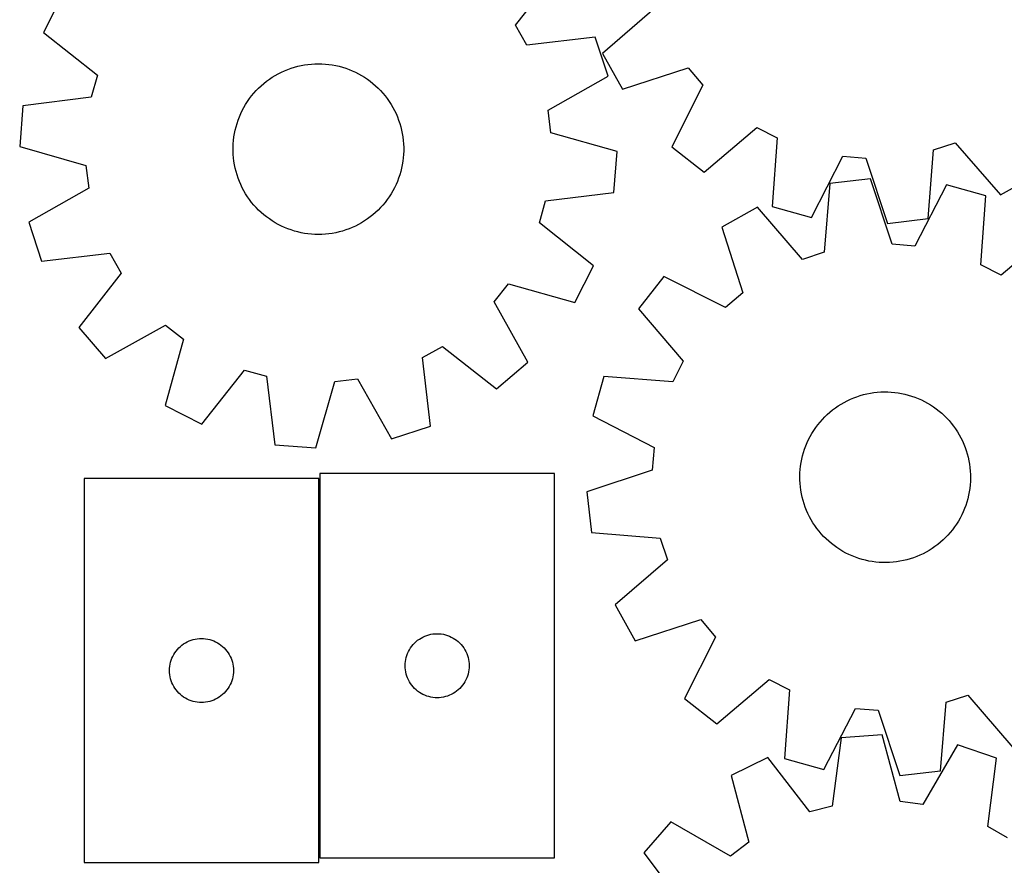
# Model space of a CAD drawing. Header units: millimetres. Extents: x 7 to 1243, y 7 to 1484.
# Tile 10 of 25: x 7 to 283, y 665 to 903. Entities that reach past the tile are written whole.
import ezdxf

# ---------------------------------------------------------------- set-up
doc = ezdxf.new("R2010")
doc.units = ezdxf.units.MM
doc.layers.add('CUT', color=7, linetype='CONTINUOUS', true_color=0x000000)

msp = doc.modelspace()

# ---------------------------------------------------------------- linework, layer by layer
at = {"layer": 'CUT'}
for p, q in [((146.035301, 901.138053), (157.957458, 916.412364)), ((18.448416, 909.365686), (13.225253, 899.079577)), ((185.07281, 905.861101), (170.409427, 893.195099)), ((149.184792, 895.532395), (146.035301, 901.138053)), ((13.225253, 899.079577), (28.416976, 887.05236)), ((168.43149, 897.77004), (149.184792, 895.532395)), ((172.011533, 886.803328), (168.43149, 897.77004)), ((170.409427, 893.195099), (176.067776, 883.141813)), ((81.94159, 888.680812), (82.862435, 889.013587)), ((82.862435, 889.013587), (83.796087, 889.308526)), ((83.796087, 889.308526), (84.740993, 889.565136)), ((84.740993, 889.565136), (85.695579, 889.782992)), ((85.695579, 889.782992), (86.658256, 889.96173)), ((86.658256, 889.96173), (87.627423, 890.101053)), ((87.627423, 890.101053), (88.601466, 890.200729)), ((88.601466, 890.200729), (89.578764, 890.260593)), ((89.578764, 890.260593), (90.55769, 890.280544)), ((90.55769, 890.280544), (91.536616, 890.260549)), ((91.536616, 890.260549), (92.513911, 890.200643)), ((92.513911, 890.200643), (93.48795, 890.100923)), ((93.48795, 890.100923), (94.457111, 889.961557)), ((94.457111, 889.961557), (95.41978, 889.782776)), ((95.41978, 889.782776), (96.374356, 889.564878)), ((96.374356, 889.564878), (97.31925, 889.308225)), ((97.31925, 889.308225), (98.252889, 889.013245)), ((98.252889, 889.013245), (99.17372, 888.680429)), ((176.067776, 883.141813), (194.503611, 889.105233)), ((194.503611, 889.105233), (198.689883, 884.224883)), ((28.416976, 887.05236), (26.680204, 880.861535)), ((76.769487, 885.924886), (77.582226, 886.470917)), ((77.582226, 886.470917), (78.416561, 886.983344)), ((78.416561, 886.983344), (79.271102, 887.461313)), ((79.271102, 887.461313), (80.144428, 887.904028)), ((80.144428, 887.904028), (81.035085, 888.310754)), ((81.035085, 888.310754), (81.94159, 888.680812)), ((99.17372, 888.680429), (100.080208, 888.31033)), ((100.080208, 888.31033), (100.970847, 887.903565)), ((100.970847, 887.903565), (101.844153, 887.460811)), ((101.844153, 887.460811), (102.698674, 886.982804)), ((102.698674, 886.982804), (103.532985, 886.47034)), ((103.532985, 886.47034), (104.3457, 885.924273)), ((155.15167, 877.254116), (172.011533, 886.803328)), ((73.075687, 882.724334), (73.760954, 883.423694)), ((73.760954, 883.423694), (74.474177, 884.09452)), ((74.474177, 884.09452), (75.214168, 884.735698)), ((75.214168, 884.735698), (75.979696, 885.346158)), ((75.979696, 885.346158), (76.769487, 885.924886)), ((104.3457, 885.924273), (105.135465, 885.34551)), ((105.135465, 885.34551), (105.900966, 884.735016)), ((105.900966, 884.735016), (106.640929, 884.093806)), ((106.640929, 884.093806), (107.354122, 883.422947)), ((107.354122, 883.422947), (108.039358, 882.723557)), ((198.689883, 884.224883), (189.989752, 866.911589)), ((26.680204, 880.861535), (7.449397, 878.491204)), ((71.198782, 880.466921), (71.793534, 881.244716)), ((71.793534, 881.244716), (72.419516, 881.997605)), ((72.419516, 881.997605), (73.075687, 882.724334)), ((108.039358, 882.723557), (108.695496, 881.996799)), ((108.695496, 881.996799), (109.321445, 881.243882)), ((109.321445, 881.243882), (109.916163, 880.466061)), ((7.449397, 878.491204), (6.560147, 866.98926)), ((69.151059, 877.133145), (69.611535, 877.997238)), ((69.611535, 877.997238), (70.106874, 878.84183)), ((70.106874, 878.84183), (70.636249, 879.665515)), ((70.636249, 879.665515), (71.198782, 880.466921)), ((109.916163, 880.466061), (110.478659, 879.664629)), ((110.478659, 879.664629), (111.007999, 878.840921)), ((111.007999, 878.840921), (111.5033, 877.996308)), ((111.5033, 877.996308), (111.963738, 877.132194)), ((67.986167, 874.438389), (68.337698, 875.352239)), ((68.337698, 875.352239), (68.726211, 876.250989)), ((68.726211, 876.250989), (69.151059, 877.133145)), ((111.963738, 877.132194), (112.388546, 876.250019)), ((112.388546, 876.250019), (112.777019, 875.351251)), ((112.777019, 875.351251), (113.128509, 874.437386)), ((155.916228, 870.869906), (155.15167, 877.254116)), ((67.159006, 871.621566), (67.396331, 872.571499)), ((67.396331, 872.571499), (67.672204, 873.510961)), ((67.672204, 873.510961), (67.986167, 874.438389)), ((113.128509, 874.437386), (113.442431, 873.509944)), ((113.442431, 873.509944), (113.718263, 872.57047)), ((113.718263, 872.57047), (113.955546, 871.620526)), ((199.06461, 859.78892), (213.815, 872.35349)), ((213.815, 872.35349), (219.550239, 869.446651)), ((66.681951, 868.724826), (66.801518, 869.696628)), ((66.801518, 869.696628), (66.960625, 870.662744)), ((66.960625, 870.662744), (67.159006, 871.621566)), ((113.955546, 871.620526), (114.153884, 870.661695)), ((114.153884, 870.661695), (114.312948, 869.695572)), ((114.312948, 869.695572), (114.432472, 868.723765)), ((174.554167, 865.571828), (155.916228, 870.869906)), ((219.550239, 869.446651), (218.137878, 850.121858)), ((6.560147, 866.98926), (25.198086, 861.691182)), ((66.56214, 865.791512), (66.562162, 866.770642)), ((66.562162, 866.770642), (66.602121, 867.748956)), ((66.602121, 867.748956), (66.681951, 868.724826)), ((114.432472, 868.723765), (114.512259, 867.747892)), ((114.512259, 867.747892), (114.552174, 866.769576)), ((114.552174, 866.769576), (114.552152, 865.790446)), ((189.989752, 866.911589), (199.06461, 859.78892)), ((263.567495, 866.076989), (269.678368, 868.076971)), ((269.678368, 868.076971), (282.34437, 853.413588)), ((66.602055, 864.813196), (66.56214, 865.791512)), ((66.681842, 863.837323), (66.602055, 864.813196)), ((114.512193, 864.812132), (114.432364, 863.836262)), ((114.552152, 865.790446), (114.512193, 864.812132)), ((173.664917, 854.069884), (174.554167, 865.571828)), ((229.247681, 847.014167), (238.06701, 864.267047)), ((238.06701, 864.267047), (244.47808, 863.776259)), ((262.021888, 846.762396), (263.567495, 866.076989)), ((25.198086, 861.691182), (25.962644, 855.306972)), ((66.801367, 862.865516), (66.681842, 863.837323)), ((66.96043, 861.899393), (66.801367, 862.865516)), ((67.158768, 860.940562), (66.96043, 861.899393)), ((114.153689, 861.898344), (113.955308, 860.939522)), ((114.312796, 862.86446), (114.153689, 861.898344)), ((114.432364, 863.836262), (114.312796, 862.86446)), ((244.47808, 863.776259), (250.568507, 845.38199)), ((67.396051, 859.990618), (67.158768, 860.940562)), ((67.671883, 859.051144), (67.396051, 859.990618)), ((67.985805, 858.123702), (67.671883, 859.051144)), ((113.44211, 859.050127), (113.128147, 858.122699)), ((113.717984, 859.989589), (113.44211, 859.050127)), ((113.955308, 860.939522), (113.717984, 859.989589)), ((282.34437, 853.413588), (292.397656, 859.071936)), ((68.337295, 857.209837), (67.985805, 858.123702)), ((68.725768, 856.311069), (68.337295, 857.209837)), ((69.150577, 855.428894), (68.725768, 856.311069)), ((112.388103, 856.310099), (111.963255, 855.427943)), ((112.776616, 857.208849), (112.388103, 856.310099)), ((113.128147, 858.122699), (112.776616, 857.208849)), ((234.404635, 856.577042), (232.810277, 837.266412)), ((245.861464, 857.928532), (234.404635, 856.577042)), ((251.905439, 839.518948), (245.861464, 857.928532)), ((267.178102, 856.24254), (258.315249, 839.011978)), ((278.280025, 853.106815), (267.178102, 856.24254)), ((25.962644, 855.306972), (9.102781, 845.75776)), ((69.611015, 854.56478), (69.150577, 855.428894)), ((70.106315, 853.720167), (69.611015, 854.56478)), ((70.635655, 852.896459), (70.106315, 853.720167)), ((71.198151, 852.095027), (70.635655, 852.896459)), ((110.478065, 852.895573), (109.915532, 852.094167)), ((111.00744, 853.719258), (110.478065, 852.895573)), ((111.502779, 854.56385), (111.00744, 853.719258)), ((111.963255, 855.427943), (111.502779, 854.56385)), ((154.43411, 851.699553), (173.664917, 854.069884)), ((276.818886, 833.785648), (278.280025, 853.106815)), ((71.792869, 851.317206), (71.198151, 852.095027)), ((72.418818, 850.564289), (71.792869, 851.317206)), ((73.074957, 849.837531), (72.418818, 850.564289)), ((108.694798, 850.563483), (108.038627, 849.836754)), ((109.32078, 851.316372), (108.694798, 850.563483)), ((109.915532, 852.094167), (109.32078, 851.316372)), ((152.697338, 845.508728), (154.43411, 851.699553)), ((218.137878, 850.121858), (229.247681, 847.014167)), ((73.760192, 849.138141), (73.074957, 849.837531)), ((74.473385, 848.467282), (73.760192, 849.138141)), ((75.213348, 847.826072), (74.473385, 848.467282)), ((75.978849, 847.215578), (75.213348, 847.826072)), ((105.900146, 847.82539), (105.134618, 847.21493)), ((106.640137, 848.466568), (105.900146, 847.82539)), ((107.35336, 849.137394), (106.640137, 848.466568)), ((108.038627, 849.836754), (107.35336, 849.137394)), ((214.065428, 849.977172), (203.997891, 844.344219)), ((226.694375, 835.281863), (214.065428, 849.977172)), ((9.102781, 845.75776), (12.682824, 834.791048)), ((76.768614, 846.636815), (75.978849, 847.215578)), ((77.581329, 846.090748), (76.768614, 846.636815)), ((78.415641, 845.578284), (77.581329, 846.090748)), ((79.270161, 845.100277), (78.415641, 845.578284)), ((80.143467, 844.657523), (79.270161, 845.100277)), ((81.034106, 844.250758), (80.143467, 844.657523)), ((100.969886, 844.65706), (100.079229, 844.250334)), ((101.843212, 845.099775), (100.969886, 844.65706)), ((102.697753, 845.577744), (101.843212, 845.099775)), ((103.532088, 846.090171), (102.697753, 845.577744)), ((104.344827, 846.636202), (103.532088, 846.090171)), ((105.134618, 847.21493), (104.344827, 846.636202)), ((167.889061, 833.481511), (152.697338, 845.508728)), ((250.568507, 845.38199), (262.021888, 846.762396)), ((81.940594, 843.880659), (81.034106, 844.250758)), ((82.861425, 843.547843), (81.940594, 843.880659)), ((83.795064, 843.252863), (82.861425, 843.547843)), ((84.739958, 842.99621), (83.795064, 843.252863)), ((85.694534, 842.778312), (84.739958, 842.99621)), ((86.657204, 842.599531), (85.694534, 842.778312)), ((87.626364, 842.460165), (86.657204, 842.599531)), ((88.600403, 842.360445), (87.626364, 842.460165)), ((89.577698, 842.300539), (88.600403, 842.360445)), ((90.556624, 842.280544), (89.577698, 842.300539)), ((91.53555, 842.300495), (90.556624, 842.280544)), ((92.512848, 842.360359), (91.53555, 842.300495)), ((93.486891, 842.460035), (92.512848, 842.360359)), ((94.456058, 842.599358), (93.486891, 842.460035)), ((95.418736, 842.778096), (94.456058, 842.599358)), ((96.373321, 842.995952), (95.418736, 842.778096)), ((97.318227, 843.252562), (96.373321, 842.995952)), ((98.251879, 843.547501), (97.318227, 843.252562)), ((99.172724, 843.880276), (98.251879, 843.547501)), ((100.079229, 844.250334), (99.172724, 843.880276)), ((203.997891, 844.344219), (209.914755, 825.893389)), ((297.328829, 843.391637), (282.54677, 830.864341)), ((258.315249, 839.011978), (251.905439, 839.518948)), ((12.682824, 834.791048), (31.929522, 837.028693)), ((31.929522, 837.028693), (35.079013, 831.423035)), ((232.810277, 837.266412), (226.694375, 835.281863)), ((162.665898, 823.195402), (167.889061, 833.481511)), ((282.54677, 830.864341), (276.818886, 833.785648)), ((35.079013, 831.423035), (23.156856, 816.148724)), ((140.018168, 823.309871), (143.991863, 828.364813)), ((143.991863, 828.364813), (162.665898, 823.195402)), ((187.732575, 830.463257), (180.587021, 821.406407)), ((205.023852, 821.71945), (187.732575, 830.463257)), ((209.914755, 825.893389), (205.023852, 821.71945)), ((149.450874, 806.38455), (140.018168, 823.309871)), ((180.587021, 821.406407), (193.114318, 806.624349)), ((23.156856, 816.148724), (30.661163, 807.386827)), ((30.661163, 807.386827), (47.586484, 816.819533)), ((47.586484, 816.819533), (52.641426, 812.845838)), ((52.641426, 812.845838), (47.472015, 794.171803)), ((119.809008, 807.652909), (125.414666, 810.8024)), ((125.414666, 810.8024), (140.688977, 798.880243)), ((122.046653, 788.406211), (119.809008, 807.652909)), ((140.688977, 798.880243), (149.450874, 806.38455)), ((193.114318, 806.624349), (190.19301, 800.896465)), ((57.758124, 788.94864), (69.785341, 804.140363)), ((69.785341, 804.140363), (75.976166, 802.403591)), ((75.976166, 802.403591), (78.346497, 783.172784)), ((89.848441, 782.283534), (95.146519, 800.921473)), ((95.146519, 800.921473), (101.530729, 801.686031)), ((101.530729, 801.686031), (111.079941, 784.826168)), ((170.871843, 802.357604), (167.736119, 791.25568)), ((190.19301, 800.896465), (170.871843, 802.357604)), ((243.879043, 797.247441), (244.831179, 797.475765)), ((244.831179, 797.475765), (245.791836, 797.665064)), ((245.791836, 797.665064), (246.759414, 797.815021)), ((246.759414, 797.815021), (247.732304, 797.925387)), ((247.732304, 797.925387), (248.708886, 797.995978)), ((248.708886, 797.995978), (249.687534, 798.026677)), ((249.687534, 798.026677), (250.66662, 798.017433)), ((250.66662, 798.017433), (251.644514, 797.968262)), ((251.644514, 797.968262), (252.619589, 797.879244)), ((252.619589, 797.879244), (253.590222, 797.750528)), ((253.590222, 797.750528), (254.554796, 797.582329)), ((254.554796, 797.582329), (255.511708, 797.374926)), ((237.583342, 794.596357), (238.432584, 795.08368)), ((238.432584, 795.08368), (239.300995, 795.535959)), ((239.300995, 795.535959), (240.187132, 795.95244)), ((240.187132, 795.95244), (241.089519, 796.33243)), ((241.089519, 796.33243), (242.006655, 796.675297)), ((242.006655, 796.675297), (242.937012, 796.98047)), ((242.937012, 796.98047), (243.879043, 797.247441)), ((255.511708, 797.374926), (256.459363, 797.128665)), ((256.459363, 797.128665), (257.396185, 796.843955)), ((257.396185, 796.843955), (258.320614, 796.52127)), ((258.320614, 796.52127), (259.231113, 796.161148)), ((259.231113, 796.161148), (260.126164, 795.764187)), ((260.126164, 795.764187), (261.00428, 795.331049)), ((261.00428, 795.331049), (261.863997, 794.862454)), ((261.863997, 794.862454), (262.703886, 794.359183)), ((47.472015, 794.171803), (57.758124, 788.94864)), ((233.672918, 791.664417), (234.405824, 792.313681)), ((234.405824, 792.313681), (235.164602, 792.932511)), ((235.164602, 792.932511), (235.947991, 793.519876)), ((235.947991, 793.519876), (236.754685, 794.074799)), ((236.754685, 794.074799), (237.583342, 794.596357)), ((262.703886, 794.359183), (263.522548, 793.822072)), ((263.522548, 793.822072), (264.318621, 793.252017)), ((264.318621, 793.252017), (265.090779, 792.649965)), ((265.090779, 792.649965), (265.837738, 792.016919)), ((265.837738, 792.016919), (266.558255, 791.353932)), ((167.736119, 791.25568), (184.96668, 782.392828)), ((231.02373, 788.785349), (231.641407, 789.545066)), ((231.641407, 789.545066), (232.289558, 790.278956)), ((232.289558, 790.278956), (232.967104, 790.985799)), ((232.967104, 790.985799), (233.672918, 791.664417)), ((266.558255, 791.353932), (267.251129, 790.662109)), ((267.251129, 790.662109), (267.915208, 789.942599)), ((267.915208, 789.942599), (268.549387, 789.196602)), ((268.549387, 789.196602), (269.15261, 788.425358)), ((111.079941, 784.826168), (122.046653, 788.406211)), ((229.363557, 786.364087), (229.883856, 787.193535)), ((229.883856, 787.193535), (230.437554, 788.00107)), ((230.437554, 788.00107), (231.02373, 788.785349)), ((269.15261, 788.425358), (269.723873, 787.630151)), ((269.723873, 787.630151), (270.262226, 786.812305)), ((270.262226, 786.812305), (270.766771, 785.973181)), ((227.632806, 782.855279), (228.011426, 783.758241)), ((228.011426, 783.758241), (228.426562, 784.645009)), ((228.426562, 784.645009), (228.877522, 785.514107)), ((228.877522, 785.514107), (229.363557, 786.364087)), ((270.766771, 785.973181), (271.23667, 785.114176)), ((271.23667, 785.114176), (271.67114, 784.236719)), ((271.67114, 784.236719), (272.069459, 783.342271)), ((78.346497, 783.172784), (89.848441, 782.283534)), ((184.96668, 782.392828), (184.45971, 775.983017)), ((226.72203, 780.06437), (226.987571, 781.006804)), ((226.987571, 781.006804), (227.291332, 781.937624)), ((227.291332, 781.937624), (227.632806, 782.855279)), ((272.069459, 783.342271), (272.430963, 782.43232)), ((272.430963, 782.43232), (272.75505, 781.508381)), ((272.75505, 781.508381), (273.041181, 780.571993)), ((226.158822, 777.18314), (226.307311, 778.150945)), ((226.307311, 778.150945), (226.495151, 779.111888)), ((226.495151, 779.111888), (226.72203, 780.06437)), ((273.041181, 780.571993), (273.288881, 779.624712)), ((273.288881, 779.624712), (273.497736, 778.668117)), ((273.497736, 778.668117), (273.667399, 777.703799)), ((184.45971, 775.983017), (166.050126, 769.939043)), ((225.980824, 775.233397), (226.049933, 776.210084)), ((226.049933, 776.210084), (226.158822, 777.18314)), ((273.667399, 777.703799), (273.797587, 776.733363)), ((273.797587, 776.733363), (273.888085, 775.758424)), ((273.888085, 775.758424), (273.938741, 774.780605)), ((90.670834, 773.692203), (24.670834, 773.692203)), ((24.670834, 773.692203), (24.670834, 665.692203)), ((90.670834, 665.692203), (90.670834, 773.692203)), ((90.955497, 775.033753), (90.955497, 667.033753)), ((156.955497, 775.033753), (90.955497, 775.033753)), ((156.955497, 667.033753), (156.955497, 775.033753)), ((225.95161, 774.254703), (225.980824, 775.233397)), ((225.96234, 773.275632), (225.95161, 774.254703)), ((226.012996, 772.297813), (225.96234, 773.275632)), ((273.920257, 772.822841), (273.851147, 771.846153)), ((273.949471, 773.801534), (273.920257, 772.822841)), ((273.938741, 774.780605), (273.949471, 773.801534)), ((166.050126, 769.939043), (167.401616, 758.482213)), ((226.103493, 771.322874), (226.012996, 772.297813)), ((226.233682, 770.352438), (226.103493, 771.322874)), ((226.403345, 769.38812), (226.233682, 770.352438)), ((273.59377, 769.905292), (273.405929, 768.944349)), ((273.742258, 770.873097), (273.59377, 769.905292)), ((273.851147, 771.846153), (273.742258, 770.873097)), ((226.6122, 768.431525), (226.403345, 769.38812)), ((226.859899, 767.484244), (226.6122, 768.431525)), ((227.14603, 766.547856), (226.859899, 767.484244)), ((272.913509, 767.049433), (272.609749, 766.118613)), ((273.17905, 767.991867), (272.913509, 767.049433)), ((273.405929, 768.944349), (273.17905, 767.991867)), ((227.470118, 765.623917), (227.14603, 766.547856)), ((227.831621, 764.713966), (227.470118, 765.623917)), ((228.22994, 763.819518), (227.831621, 764.713966)), ((271.889654, 764.297996), (271.474518, 763.411228)), ((272.268274, 765.200958), (271.889654, 764.297996)), ((272.609749, 766.118613), (272.268274, 765.200958)), ((228.66441, 762.942061), (228.22994, 763.819518)), ((229.134309, 762.083056), (228.66441, 762.942061)), ((229.638855, 761.243932), (229.134309, 762.083056)), ((270.537524, 761.69215), (270.017224, 760.862703)), ((271.023558, 762.54213), (270.537524, 761.69215)), ((271.474518, 763.411228), (271.023558, 762.54213)), ((230.177207, 760.426086), (229.638855, 761.243932)), ((230.74847, 759.630879), (230.177207, 760.426086)), ((231.351693, 758.859635), (230.74847, 759.630879)), ((231.985872, 758.113638), (231.351693, 758.859635)), ((268.877351, 759.270888), (268.259673, 758.511171)), ((269.463526, 760.055167), (268.877351, 759.270888)), ((270.017224, 760.862703), (269.463526, 760.055167)), ((167.401616, 758.482213), (186.712247, 756.887855)), ((186.712247, 756.887855), (188.696796, 750.771954)), ((232.649951, 757.394129), (231.985872, 758.113638)), ((233.342826, 756.702305), (232.649951, 757.394129)), ((234.063342, 756.039318), (233.342826, 756.702305)), ((234.810301, 755.406272), (234.063342, 756.039318)), ((266.228162, 756.39182), (265.495256, 755.742556)), ((266.933976, 757.070438), (266.228162, 756.39182)), ((267.611522, 757.777281), (266.933976, 757.070438)), ((268.259673, 758.511171), (267.611522, 757.777281)), ((235.58246, 754.80422), (234.810301, 755.406272)), ((236.378532, 754.234165), (235.58246, 754.80422)), ((237.197194, 753.697054), (236.378532, 754.234165)), ((238.037083, 753.193783), (237.197194, 753.697054)), ((238.896801, 752.725188), (238.037083, 753.193783)), ((262.317738, 753.459881), (261.468497, 752.972557)), ((263.146395, 753.981438), (262.317738, 753.459881)), ((263.95309, 754.536361), (263.146395, 753.981438)), ((264.736478, 755.123726), (263.95309, 754.536361)), ((265.495256, 755.742556), (264.736478, 755.123726)), ((188.696796, 750.771954), (174.001486, 738.143007)), ((239.774916, 752.29205), (238.896801, 752.725188)), ((240.669968, 751.895089), (239.774916, 752.29205)), ((241.580466, 751.534967), (240.669968, 751.895089)), ((242.504895, 751.212283), (241.580466, 751.534967)), ((243.441717, 750.927573), (242.504895, 751.212283)), ((244.389373, 750.681311), (243.441717, 750.927573)), ((245.346284, 750.473908), (244.389373, 750.681311)), ((246.310858, 750.305709), (245.346284, 750.473908)), ((254.109245, 750.391173), (253.141666, 750.241216)), ((255.069901, 750.580472), (254.109245, 750.391173)), ((256.022037, 750.808796), (255.069901, 750.580472)), ((256.964068, 751.075767), (256.022037, 750.808796)), ((257.894425, 751.38094), (256.964068, 751.075767)), ((258.811561, 751.723807), (257.894425, 751.38094)), ((259.713948, 752.103797), (258.811561, 751.723807)), ((260.600085, 752.520278), (259.713948, 752.103797)), ((261.468497, 752.972557), (260.600085, 752.520278)), ((247.281491, 750.176993), (246.310858, 750.305709)), ((248.256566, 750.087975), (247.281491, 750.176993)), ((249.23446, 750.038804), (248.256566, 750.087975)), ((250.213546, 750.02956), (249.23446, 750.038804)), ((251.192195, 750.060259), (250.213546, 750.02956)), ((252.168776, 750.13085), (251.192195, 750.060259)), ((253.141666, 750.241216), (252.168776, 750.13085)), ((174.001486, 738.143007), (179.634439, 728.075469)), ((179.634439, 728.075469), (198.08527, 733.992333)), ((198.08527, 733.992333), (202.259208, 729.101431)), ((54.777879, 728.214574), (55.341463, 728.385535)), ((55.341463, 728.385535), (55.915021, 728.51927)), ((55.915021, 728.51927), (56.496098, 728.615207)), ((56.496098, 728.615207), (57.082206, 728.672933)), ((57.082206, 728.672933), (57.670834, 728.692203)), ((57.670834, 728.692203), (58.259462, 728.672933)), ((58.259462, 728.672933), (58.84557, 728.615207)), ((58.84557, 728.615207), (59.426647, 728.51927)), ((59.426647, 728.51927), (60.000206, 728.385535)), ((60.000206, 728.385535), (60.563789, 728.214574)), ((118.476645, 728.173933), (118.955365, 728.516979)), ((118.955365, 728.516979), (119.455497, 728.827981)), ((119.455497, 728.827981), (119.974899, 729.105607)), ((119.974899, 729.105607), (120.511347, 729.348669)), ((120.511347, 729.348669), (121.062542, 729.556124)), ((121.062542, 729.556124), (121.626126, 729.727085)), ((121.626126, 729.727085), (122.199685, 729.86082)), ((122.199685, 729.86082), (122.780762, 729.956756)), ((122.780762, 729.956756), (123.366869, 730.014483)), ((123.366869, 730.014483), (123.955497, 730.033753)), ((123.955497, 730.033753), (124.544126, 730.014483)), ((124.544126, 730.014483), (125.130233, 729.956756)), ((125.130233, 729.956756), (125.71131, 729.86082)), ((125.71131, 729.86082), (126.284869, 729.727085)), ((126.284869, 729.727085), (126.848453, 729.556124)), ((126.848453, 729.556124), (127.399648, 729.348669)), ((127.399648, 729.348669), (127.936096, 729.105607)), ((127.936096, 729.105607), (128.455497, 728.827981)), ((128.455497, 728.827981), (128.95563, 728.516979)), ((128.95563, 728.516979), (129.43435, 728.173933)), ((202.259208, 729.101431), (193.515402, 711.810154)), ((50.530654, 725.171056), (50.904276, 725.626315)), ((50.904276, 725.626315), (51.306873, 726.056164)), ((51.306873, 726.056164), (51.736722, 726.458761)), ((51.736722, 726.458761), (52.191981, 726.832383)), ((52.191981, 726.832383), (52.670702, 727.175429)), ((52.670702, 727.175429), (53.170834, 727.486432)), ((53.170834, 727.486432), (53.690236, 727.764058)), ((53.690236, 727.764058), (54.226683, 728.007119)), ((54.226683, 728.007119), (54.777879, 728.214574)), ((60.563789, 728.214574), (61.114985, 728.007119)), ((61.114985, 728.007119), (61.651432, 727.764058)), ((61.651432, 727.764058), (62.170834, 727.486432)), ((62.170834, 727.486432), (62.670966, 727.175429)), ((62.670966, 727.175429), (63.149687, 726.832383)), ((63.149687, 726.832383), (63.604947, 726.458761)), ((63.604947, 726.458761), (64.034795, 726.056164)), ((64.034795, 726.056164), (64.437392, 725.626315)), ((64.437392, 725.626315), (64.811014, 725.171056)), ((115.883643, 725.014351), (116.161269, 725.533753)), ((116.161269, 725.533753), (116.472271, 726.033885)), ((116.472271, 726.033885), (116.815317, 726.512606)), ((116.815317, 726.512606), (117.188939, 726.967865)), ((117.188939, 726.967865), (117.591536, 727.397714)), ((117.591536, 727.397714), (118.021385, 727.800311)), ((118.021385, 727.800311), (118.476645, 728.173933)), ((129.43435, 728.173933), (129.88961, 727.800311)), ((129.88961, 727.800311), (130.319459, 727.397714)), ((130.319459, 727.397714), (130.722056, 726.967865)), ((130.722056, 726.967865), (131.095678, 726.512606)), ((131.095678, 726.512606), (131.438724, 726.033885)), ((131.438724, 726.033885), (131.749726, 725.533753)), ((131.749726, 725.533753), (132.027352, 725.014351)), ((49.148463, 722.585158), (49.355918, 723.136354)), ((49.355918, 723.136354), (49.59898, 723.672801)), ((49.59898, 723.672801), (49.876606, 724.192203)), ((49.876606, 724.192203), (50.187608, 724.692335)), ((50.187608, 724.692335), (50.530654, 725.171056)), ((64.811014, 725.171056), (65.154061, 724.692335)), ((65.154061, 724.692335), (65.465063, 724.192203)), ((65.465063, 724.192203), (65.742689, 723.672801)), ((65.742689, 723.672801), (65.98575, 723.136354)), ((65.98575, 723.136354), (66.193205, 722.585158)), ((115.032494, 722.208488), (115.12843, 722.789566)), ((115.12843, 722.789566), (115.262165, 723.363124)), ((115.262165, 723.363124), (115.433126, 723.926708)), ((115.433126, 723.926708), (115.640582, 724.477904)), ((115.640582, 724.477904), (115.883643, 725.014351)), ((132.027352, 725.014351), (132.270413, 724.477904)), ((132.270413, 724.477904), (132.477869, 723.926708)), ((132.477869, 723.926708), (132.64883, 723.363124)), ((132.64883, 723.363124), (132.782565, 722.789566)), ((132.782565, 722.789566), (132.878501, 722.208488)), ((48.670834, 719.692203), (48.690104, 720.280831)), ((48.690104, 720.280831), (48.74783, 720.866939)), ((48.74783, 720.866939), (48.843767, 721.448016)), ((48.843767, 721.448016), (48.977502, 722.021574)), ((48.977502, 722.021574), (49.148463, 722.585158)), ((66.193205, 722.585158), (66.364167, 722.021574)), ((66.364167, 722.021574), (66.497902, 721.448016)), ((66.497902, 721.448016), (66.593838, 720.866939)), ((66.593838, 720.866939), (66.651565, 720.280831)), ((66.651565, 720.280831), (66.670834, 719.692203)), ((114.955497, 721.033753), (114.974767, 721.622381)), ((114.974767, 720.445125), (114.955497, 721.033753)), ((114.974767, 721.622381), (115.032494, 722.208488)), ((115.032494, 719.859017), (114.974767, 720.445125)), ((132.878501, 722.208488), (132.936228, 721.622381)), ((132.936228, 720.445125), (132.878501, 719.859017)), ((132.936228, 721.622381), (132.955497, 721.033753)), ((132.955497, 721.033753), (132.936228, 720.445125)), ((48.690104, 719.103575), (48.670834, 719.692203)), ((48.74783, 718.517467), (48.690104, 719.103575)), ((48.843767, 717.93639), (48.74783, 718.517467)), ((48.977502, 717.362831), (48.843767, 717.93639)), ((49.148463, 716.799248), (48.977502, 717.362831)), ((66.364167, 717.362831), (66.193205, 716.799248)), ((66.497902, 717.93639), (66.364167, 717.362831)), ((66.593838, 718.517467), (66.497902, 717.93639)), ((66.651565, 719.103575), (66.593838, 718.517467)), ((66.670834, 719.692203), (66.651565, 719.103575)), ((115.12843, 719.27794), (115.032494, 719.859017)), ((115.262165, 718.704381), (115.12843, 719.27794)), ((115.433126, 718.140798), (115.262165, 718.704381)), ((115.640582, 717.589602), (115.433126, 718.140798)), ((115.883643, 717.053155), (115.640582, 717.589602)), ((132.270413, 717.589602), (132.027352, 717.053155)), ((132.477869, 718.140798), (132.270413, 717.589602)), ((132.64883, 718.704381), (132.477869, 718.140798)), ((132.782565, 719.27794), (132.64883, 718.704381)), ((132.878501, 719.859017), (132.782565, 719.27794)), ((202.572251, 704.6646), (217.35431, 717.191896)), ((217.35431, 717.191896), (223.082194, 714.270589)), ((49.355918, 716.248052), (49.148463, 716.799248)), ((49.59898, 715.711605), (49.355918, 716.248052)), ((49.876606, 715.192203), (49.59898, 715.711605)), ((50.187608, 714.692071), (49.876606, 715.192203)), ((50.530654, 714.21335), (50.187608, 714.692071)), ((65.154061, 714.692071), (64.811014, 714.21335)), ((65.465063, 715.192203), (65.154061, 714.692071)), ((65.742689, 715.711605), (65.465063, 715.192203)), ((65.98575, 716.248052), (65.742689, 715.711605)), ((66.193205, 716.799248), (65.98575, 716.248052)), ((116.161269, 716.533753), (115.883643, 717.053155)), ((116.472271, 716.033621), (116.161269, 716.533753)), ((116.815317, 715.5549), (116.472271, 716.033621)), ((117.188939, 715.09964), (116.815317, 715.5549)), ((117.591536, 714.669792), (117.188939, 715.09964)), ((118.021385, 714.267194), (117.591536, 714.669792)), ((130.319459, 714.669792), (129.88961, 714.267194)), ((130.722056, 715.09964), (130.319459, 714.669792)), ((131.095678, 715.5549), (130.722056, 715.09964)), ((131.438724, 716.033621), (131.095678, 715.5549)), ((131.749726, 716.533753), (131.438724, 716.033621)), ((132.027352, 717.053155), (131.749726, 716.533753)), ((50.904276, 713.758091), (50.530654, 714.21335)), ((51.306873, 713.328242), (50.904276, 713.758091)), ((51.736722, 712.925645), (51.306873, 713.328242)), ((52.191981, 712.552023), (51.736722, 712.925645)), ((52.670702, 712.208976), (52.191981, 712.552023)), ((53.170834, 711.897974), (52.670702, 712.208976)), ((53.690236, 711.620348), (53.170834, 711.897974)), ((54.226683, 711.377287), (53.690236, 711.620348)), ((61.651432, 711.620348), (61.114985, 711.377287)), ((62.170834, 711.897974), (61.651432, 711.620348)), ((62.670966, 712.208976), (62.170834, 711.897974)), ((63.149687, 712.552023), (62.670966, 712.208976)), ((63.604947, 712.925645), (63.149687, 712.552023)), ((64.034795, 713.328242), (63.604947, 712.925645)), ((64.437392, 713.758091), (64.034795, 713.328242)), ((64.811014, 714.21335), (64.437392, 713.758091)), ((118.476645, 713.893573), (118.021385, 714.267194)), ((118.955365, 713.550526), (118.476645, 713.893573)), ((119.455497, 713.239524), (118.955365, 713.550526)), ((119.974899, 712.961898), (119.455497, 713.239524)), ((120.511347, 712.718837), (119.974899, 712.961898)), ((121.062542, 712.511382), (120.511347, 712.718837)), ((121.626126, 712.34042), (121.062542, 712.511382)), ((122.199685, 712.206685), (121.626126, 712.34042)), ((122.780762, 712.110749), (122.199685, 712.206685)), ((123.366869, 712.053022), (122.780762, 712.110749)), ((123.955497, 712.033753), (123.366869, 712.053022)), ((124.544126, 712.053022), (123.955497, 712.033753)), ((125.130233, 712.110749), (124.544126, 712.053022)), ((125.71131, 712.206685), (125.130233, 712.110749)), ((126.284869, 712.34042), (125.71131, 712.206685)), ((126.848453, 712.511382), (126.284869, 712.34042)), ((127.399648, 712.718837), (126.848453, 712.511382)), ((127.936096, 712.961898), (127.399648, 712.718837)), ((128.455497, 713.239524), (127.936096, 712.961898)), ((128.95563, 713.550526), (128.455497, 713.239524)), ((129.43435, 713.893573), (128.95563, 713.550526)), ((129.88961, 714.267194), (129.43435, 713.893573)), ((193.515402, 711.810154), (202.572251, 704.6646)), ((223.082194, 714.270589), (221.621055, 694.949422)), ((267.090803, 710.789825), (273.206705, 712.774374)), ((273.206705, 712.774374), (285.835652, 698.079065)), ((54.777879, 711.169832), (54.226683, 711.377287)), ((55.341463, 710.99887), (54.777879, 711.169832)), ((55.915021, 710.865135), (55.341463, 710.99887)), ((56.496098, 710.769199), (55.915021, 710.865135)), ((57.082206, 710.711473), (56.496098, 710.769199)), ((57.670834, 710.692203), (57.082206, 710.711473)), ((58.259462, 710.711473), (57.670834, 710.692203)), ((58.84557, 710.769199), (58.259462, 710.711473)), ((59.426647, 710.865135), (58.84557, 710.769199)), ((60.000206, 710.99887), (59.426647, 710.865135)), ((60.563789, 711.169832), (60.000206, 710.99887)), ((61.114985, 711.377287), (60.563789, 711.169832)), ((232.722978, 691.813697), (241.585831, 709.044259)), ((241.585831, 709.044259), (247.995642, 708.537289)), ((265.496445, 691.479195), (267.090803, 710.789825)), ((247.995642, 708.537289), (254.039616, 690.127705)), ((237.591942, 700.798864), (235.011568, 681.595112)), ((249.102918, 701.56235), (237.591942, 700.798864)), ((254.196975, 682.867618), (249.102918, 701.56235)), ((270.30536, 698.787816), (260.572447, 682.033329)), ((281.232288, 695.088125), (270.30536, 698.787816)), ((216.941671, 695.248376), (206.59909, 690.137948)), ((228.802131, 679.926107), (216.941671, 695.248376)), ((278.784419, 675.867033), (281.232288, 695.088125)), ((221.621055, 694.949422), (232.722978, 691.813697)), ((206.59909, 690.137948), (211.564092, 671.408528)), ((254.039616, 690.127705), (265.496445, 691.479195)), ((235.011568, 681.595112), (228.802131, 679.926107)), ((260.572447, 682.033329), (254.196975, 682.867618)), ((189.644807, 677.107449), (182.045184, 668.428094)), ((206.466021, 667.49032), (189.644807, 677.107449)), ((284.355319, 672.656463), (278.784419, 675.867033)), ((211.564092, 671.408528), (206.466021, 667.49032)), ((182.045184, 668.428094), (193.799687, 653.024391)), ((24.670834, 665.692203), (90.670834, 665.692203)), ((90.955497, 667.033753), (156.955497, 667.033753))]:
    msp.add_line(p, q, dxfattribs=at)

doc.saveas('drawing.dxf')
